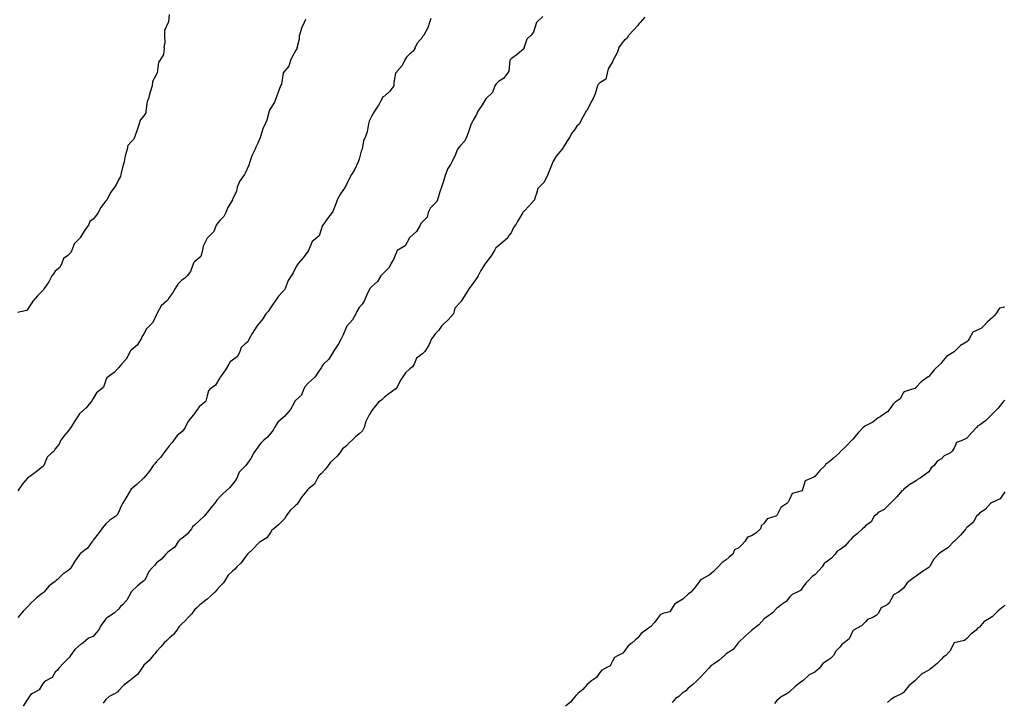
# Model space of a CAD drawing. Header units: inches. Extents: x 158323 to 160611, y 432808 to 437248.
# Tile 47 of 228: x 159046 to 159085, y 436581 to 436608. Entities that reach past the tile are written whole.
import ezdxf

# ---------------------------------------------------------------- set-up
doc = ezdxf.new("R2010")
doc.units = ezdxf.units.IN
doc.header["$MEASUREMENT"] = 0
for name, color, linetype, lineweight in [('Hoogtelijn-bestaand 10.00 M', 7, 'Continuous', 15), ('Hoogtelijn-bestaand 11.00 M', 7, 'Continuous', 15), ('Hoogtelijn-bestaand 7.00 M', 7, 'Continuous', 15), ('Hoogtelijn-bestaand 8.00 M', 7, 'Continuous', 15), ('Hoogtelijn-bestaand 9.00 M', 7, 'Continuous', 15)]:
    doc.layers.add(name, color=color, linetype=linetype, lineweight=lineweight)

msp = doc.modelspace()

# ---------------------------------------------------------------- linework, layer by layer
at = {"layer": 'Hoogtelijn-bestaand 10.00 M', "color": 252, "linetype": 'Continuous', "lineweight": 25}
for p, q in [((159065.891, 436607.109, 10), (159066.04, 436607.25, 10)), ((159065.771, 436606.75, 10), (159065.891, 436607.109, 10))]:
    msp.add_line(p, q, dxfattribs=at)
for points in [[(159066.509, 436607.991, 10), (159066.25, 436607.75, 10), (159066.136, 436607.364, 10), (159066.04, 436607.25, 10)], [(159065.771, 436606.75, 10), (159065.767, 436606.733, 10), (159065.75, 436606.715, 10), (159065.505, 436606.495, 10), (159065.25, 436606.317, 10), (159065.218, 436606.282, 10), (159065.202, 436606.25, 10), (159065.168, 436605.832, 10), (159065.109, 436605.75, 10), (159064.955, 436605.545, 10), (159064.75, 436605.418, 10), (159064.667, 436605.333, 10), (159064.612, 436605.25, 10), (159064.51, 436604.99, 10), (159064.267, 436604.75, 10), (159064.26, 436604.741, 10), (159064.25, 436604.73, 10), (159064.068, 436604.432, 10), (159063.94, 436604.25, 10), (159063.881, 436604.119, 10), (159063.75, 436603.895, 10), (159063.706, 436603.794, 10), (159063.677, 436603.75, 10), (159063.571, 436603.429, 10), (159063.506, 436603.25, 10), (159063.428, 436603.072, 10), (159063.25, 436602.894, 10), (159063.181, 436602.819, 10), (159063.135, 436602.75, 10), (159063.023, 436602.477, 10), (159062.91, 436602.25, 10), (159062.855, 436602.145, 10), (159062.75, 436601.979, 10), (159062.687, 436601.813, 10), (159062.656, 436601.75, 10), (159062.562, 436601.438, 10), (159062.505, 436601.25, 10), (159062.432, 436601.068, 10), (159062.349, 436600.75, 10), (159062.32, 436600.68, 10), (159062.25, 436600.617, 10), (159062.068, 436600.432, 10), (159061.981, 436600.25, 10), (159061.934, 436600.066, 10), (159061.75, 436599.879, 10), (159061.692, 436599.808, 10), (159061.665, 436599.75, 10), (159061.511, 436599.489, 10), (159061.25, 436599.265, 10), (159061.244, 436599.257, 10), (159061.239, 436599.25, 10), (159061.07, 436598.93, 10), (159060.755, 436598.75, 10), (159060.753, 436598.747, 10), (159060.75, 436598.744, 10), (159060.607, 436598.393, 10), (159060.513, 436598.25, 10), (159060.432, 436598.068, 10), (159060.25, 436597.895, 10), (159060.183, 436597.817, 10), (159060.11, 436597.75, 10), (159059.98, 436597.52, 10), (159059.75, 436597.327, 10), (159059.715, 436597.285, 10), (159059.677, 436597.25, 10), (159059.534, 436596.966, 10), (159059.443, 436596.75, 10), (159059.371, 436596.629, 10), (159059.25, 436596.489, 10), (159059.159, 436596.341, 10), (159059.117, 436596.25, 10), (159058.987, 436596.013, 10), (159058.761, 436595.75, 10), (159058.756, 436595.744, 10), (159058.75, 436595.731, 10), (159058.609, 436595.391, 10), (159058.533, 436595.25, 10), (159058.438, 436595.062, 10), (159058.25, 436594.779, 10), (159058.237, 436594.763, 10), (159058.232, 436594.75, 10), (159058.046, 436594.454, 10), (159057.848, 436594.25, 10), (159057.803, 436594.197, 10), (159057.75, 436594.107, 10), (159057.603, 436593.897, 10), (159057.508, 436593.75, 10), (159057.372, 436593.628, 10), (159057.25, 436593.512, 10), (159057.122, 436593.378, 10), (159057.048, 436593.25, 10), (159056.971, 436593.029, 10), (159056.75, 436592.832, 10), (159056.709, 436592.791, 10), (159056.69, 436592.75, 10), (159056.538, 436592.462, 10), (159056.349, 436592.25, 10), (159056.306, 436592.194, 10), (159056.25, 436592.149, 10), (159056.032, 436591.969, 10), (159055.911, 436591.75, 10), (159055.85, 436591.65, 10), (159055.75, 436591.523, 10), (159055.63, 436591.37, 10), (159055.488, 436591.25, 10), (159055.361, 436591.139, 10), (159055.25, 436590.977, 10), (159055.158, 436590.842, 10), (159055.088, 436590.75, 10), (159054.967, 436590.533, 10), (159054.775, 436590.25, 10), (159054.763, 436590.237, 10), (159054.75, 436590.222, 10), (159054.512, 436589.988, 10), (159054.416, 436589.75, 10), (159054.349, 436589.651, 10), (159054.25, 436589.516, 10), (159054.127, 436589.374, 10), (159053.998, 436589.25, 10), (159053.87, 436589.13, 10), (159053.75, 436589.009, 10), (159053.623, 436588.877, 10), (159053.539, 436588.75, 10), (159053.401, 436588.599, 10), (159053.25, 436588.391, 10), (159053.182, 436588.318, 10), (159053.126, 436588.25, 10), (159052.932, 436588.069, 10), (159052.75, 436587.895, 10), (159052.667, 436587.833, 10), (159052.625, 436587.75, 10), (159052.456, 436587.544, 10), (159052.25, 436587.371, 10), (159052.173, 436587.327, 10), (159052.107, 436587.25, 10), (159051.971, 436587.029, 10), (159051.75, 436586.872, 10), (159051.682, 436586.818, 10), (159051.609, 436586.75, 10), (159051.447, 436586.554, 10), (159051.25, 436586.404, 10), (159051.186, 436586.314, 10), (159051.12, 436586.25, 10), (159050.939, 436586.061, 10), (159050.795, 436585.75, 10), (159050.779, 436585.721, 10), (159050.75, 436585.691, 10), (159050.5, 436585.5, 10), (159050.25, 436585.257, 10), (159050.247, 436585.253, 10), (159050.245, 436585.25, 10), (159050.068, 436584.932, 10), (159049.907, 436584.75, 10), (159049.823, 436584.677, 10), (159049.75, 436584.575, 10), (159049.58, 436584.42, 10), (159049.311, 436584.25, 10), (159049.273, 436584.227, 10), (159049.25, 436584.2, 10), (159049.059, 436583.941, 10), (159048.962, 436583.75, 10), (159048.857, 436583.644, 10), (159048.75, 436583.504, 10), (159048.566, 436583.434, 10), (159048.353, 436583.25, 10), (159048.291, 436583.209, 10), (159048.25, 436583.185, 10), (159048.019, 436582.981, 10), (159047.852, 436582.75, 10), (159047.814, 436582.686, 10), (159047.75, 436582.611, 10), (159047.566, 436582.434, 10), (159047.389, 436582.25, 10), (159047.332, 436582.168, 10), (159047.25, 436582.095, 10), (159047.12, 436581.88, 10), (159046.876, 436581.75, 10), (159046.812, 436581.688, 10), (159046.75, 436581.615, 10), (159046.612, 436581.388, 10), (159046.353, 436581.25, 10), (159046.287, 436581.213, 10), (159046.25, 436581.156, 10), (159046.084, 436580.916, 10), (159045.974, 436580.75, 10)], [(159084.75, 436592.815, 10), (159084.708, 436592.792, 10), (159084.678, 436592.75, 10), (159084.486, 436592.514, 10), (159084.25, 436592.277, 10), (159084.234, 436592.266, 10), (159084.227, 436592.25, 10), (159083.985, 436592.015, 10), (159083.75, 436591.842, 10), (159083.68, 436591.82, 10), (159083.631, 436591.75, 10), (159083.446, 436591.554, 10), (159083.25, 436591.336, 10), (159083.197, 436591.304, 10), (159083.091, 436591.25, 10), (159082.836, 436591.164, 10), (159082.75, 436590.937, 10), (159082.677, 436590.823, 10), (159082.606, 436590.75, 10), (159082.36, 436590.64, 10), (159082.25, 436590.52, 10), (159082.082, 436590.418, 10), (159081.956, 436590.25, 10), (159081.842, 436590.158, 10), (159081.75, 436590.007, 10), (159081.609, 436589.891, 10), (159081.401, 436589.75, 10), (159081.296, 436589.704, 10), (159081.25, 436589.646, 10), (159080.999, 436589.501, 10), (159080.75, 436589.308, 10), (159080.729, 436589.271, 10), (159080.689, 436589.25, 10), (159080.486, 436589.014, 10), (159080.25, 436588.775, 10), (159080.241, 436588.759, 10), (159080.227, 436588.75, 10), (159079.98, 436588.52, 10), (159079.75, 436588.391, 10), (159079.683, 436588.318, 10), (159079.591, 436588.25, 10), (159079.467, 436588.033, 10), (159079.25, 436587.874, 10), (159079.191, 436587.809, 10), (159079.124, 436587.75, 10), (159078.938, 436587.562, 10), (159078.75, 436587.419, 10), (159078.668, 436587.333, 10), (159078.585, 436587.25, 10), (159078.438, 436587.062, 10), (159078.25, 436586.935, 10), (159078.131, 436586.869, 10), (159078.05, 436586.75, 10), (159077.909, 436586.591, 10), (159077.75, 436586.474, 10), (159077.617, 436586.383, 10), (159077.531, 436586.25, 10), (159077.399, 436586.101, 10), (159077.25, 436585.936, 10), (159077.136, 436585.864, 10), (159077.041, 436585.75, 10), (159076.891, 436585.609, 10), (159076.75, 436585.408, 10), (159076.679, 436585.321, 10), (159076.543, 436585.25, 10), (159076.349, 436585.151, 10), (159076.25, 436585.052, 10), (159076.118, 436584.883, 10), (159075.915, 436584.75, 10), (159075.824, 436584.676, 10), (159075.75, 436584.617, 10), (159075.573, 436584.427, 10), (159075.325, 436584.25, 10), (159075.28, 436584.22, 10), (159075.25, 436584.196, 10), (159075.035, 436583.965, 10), (159074.765, 436583.75, 10), (159074.759, 436583.741, 10), (159074.75, 436583.735, 10), (159074.49, 436583.51, 10), (159074.25, 436583.277, 10), (159074.232, 436583.268, 10), (159074.219, 436583.25, 10), (159074.017, 436582.983, 10), (159073.75, 436582.813, 10), (159073.715, 436582.785, 10), (159073.683, 436582.75, 10), (159073.45, 436582.55, 10), (159073.25, 436582.409, 10), (159073.152, 436582.348, 10), (159073.066, 436582.25, 10), (159072.91, 436582.09, 10), (159072.75, 436581.906, 10), (159072.672, 436581.828, 10), (159072.592, 436581.75, 10), (159072.413, 436581.587, 10), (159072.25, 436581.451, 10), (159072.147, 436581.353, 10), (159071.99, 436581.25, 10), (159071.87, 436581.13, 10), (159071.75, 436581.044, 10), (159071.615, 436580.886, 10)]]:
    msp.add_polyline3d(points, dxfattribs=at)
at = {"layer": 'Hoogtelijn-bestaand 11.00 M', "color": 252, "linetype": 'Continuous', "lineweight": 25}
for p, q in [((159069.842, 436607.158, 11), (159069.897, 436607.25, 11)), ((159069.5, 436606.75, 11), (159069.606, 436606.894, 11)), ((159069.606, 436606.894, 11), (159069.75, 436607.086, 11)), ((159069.75, 436607.086, 11), (159069.842, 436607.158, 11))]:
    msp.add_line(p, q, dxfattribs=at)
for points in [[(159070.539, 436607.961, 11), (159070.354, 436607.75, 11), (159070.299, 436607.701, 11), (159070.25, 436607.639, 11), (159070.07, 436607.43, 11), (159069.897, 436607.25, 11)], [(159069.5, 436606.75, 11), (159069.443, 436606.557, 11), (159069.275, 436606.25, 11), (159069.266, 436606.234, 11), (159069.25, 436606.2, 11), (159069.081, 436605.919, 11), (159069.047, 436605.75, 11), (159068.987, 436605.513, 11), (159068.75, 436605.367, 11), (159068.696, 436605.304, 11), (159068.663, 436605.25, 11), (159068.565, 436604.935, 11), (159068.494, 436604.75, 11), (159068.406, 436604.594, 11), (159068.25, 436604.293, 11), (159068.235, 436604.265, 11), (159068.221, 436604.25, 11), (159068.049, 436603.951, 11), (159067.957, 436603.75, 11), (159067.841, 436603.659, 11), (159067.75, 436603.508, 11), (159067.633, 436603.367, 11), (159067.581, 436603.25, 11), (159067.447, 436603.053, 11), (159067.263, 436602.75, 11), (159067.258, 436602.742, 11), (159067.25, 436602.729, 11), (159067.031, 436602.469, 11), (159066.893, 436602.25, 11), (159066.856, 436602.144, 11), (159066.75, 436601.875, 11), (159066.719, 436601.781, 11), (159066.708, 436601.75, 11), (159066.552, 436601.449, 11), (159066.355, 436601.25, 11), (159066.309, 436601.191, 11), (159066.25, 436600.995, 11), (159066.19, 436600.81, 11), (159066.17, 436600.75, 11), (159065.982, 436600.518, 11), (159065.75, 436600.286, 11), (159065.726, 436600.274, 11), (159065.717, 436600.25, 11), (159065.547, 436599.953, 11), (159065.425, 436599.75, 11), (159065.345, 436599.655, 11), (159065.25, 436599.441, 11), (159065.165, 436599.335, 11), (159065.117, 436599.25, 11), (159064.93, 436599.07, 11), (159064.75, 436598.935, 11), (159064.653, 436598.847, 11), (159064.589, 436598.75, 11), (159064.468, 436598.532, 11), (159064.25, 436598.255, 11), (159064.248, 436598.252, 11), (159064.246, 436598.25, 11), (159064.05, 436597.95, 11), (159063.951, 436597.75, 11), (159063.872, 436597.628, 11), (159063.75, 436597.45, 11), (159063.666, 436597.335, 11), (159063.596, 436597.25, 11), (159063.461, 436597.039, 11), (159063.282, 436596.75, 11), (159063.266, 436596.734, 11), (159063.25, 436596.709, 11), (159063.034, 436596.466, 11), (159062.972, 436596.25, 11), (159062.876, 436596.124, 11), (159062.75, 436595.992, 11), (159062.625, 436595.875, 11), (159062.504, 436595.75, 11), (159062.397, 436595.603, 11), (159062.25, 436595.451, 11), (159062.169, 436595.331, 11), (159062.107, 436595.25, 11), (159061.998, 436595.003, 11), (159061.841, 436594.75, 11), (159061.792, 436594.709, 11), (159061.75, 436594.658, 11), (159061.513, 436594.487, 11), (159061.417, 436594.25, 11), (159061.355, 436594.145, 11), (159061.25, 436594.068, 11), (159061.085, 436593.915, 11), (159060.977, 436593.75, 11), (159060.882, 436593.618, 11), (159060.75, 436593.348, 11), (159060.711, 436593.289, 11), (159060.661, 436593.25, 11), (159060.42, 436593.08, 11), (159060.25, 436592.956, 11), (159060.152, 436592.848, 11), (159060.008, 436592.75, 11), (159059.894, 436592.606, 11), (159059.75, 436592.427, 11), (159059.688, 436592.312, 11), (159059.651, 436592.25, 11), (159059.511, 436591.989, 11), (159059.443, 436591.75, 11), (159059.38, 436591.62, 11), (159059.25, 436591.497, 11), (159059.112, 436591.388, 11), (159058.973, 436591.25, 11), (159058.854, 436591.146, 11), (159058.75, 436591.03, 11), (159058.594, 436590.906, 11), (159058.487, 436590.75, 11), (159058.379, 436590.621, 11), (159058.25, 436590.502, 11), (159058.12, 436590.38, 11), (159058.022, 436590.25, 11), (159057.907, 436590.093, 11), (159057.75, 436589.929, 11), (159057.659, 436589.841, 11), (159057.608, 436589.75, 11), (159057.481, 436589.519, 11), (159057.25, 436589.33, 11), (159057.208, 436589.293, 11), (159057.177, 436589.25, 11), (159056.98, 436589.021, 11), (159056.811, 436588.75, 11), (159056.787, 436588.713, 11), (159056.75, 436588.688, 11), (159056.519, 436588.481, 11), (159056.356, 436588.25, 11), (159056.322, 436588.178, 11), (159056.25, 436588.092, 11), (159056.084, 436587.916, 11), (159055.88, 436587.75, 11), (159055.807, 436587.693, 11), (159055.75, 436587.603, 11), (159055.608, 436587.392, 11), (159055.373, 436587.25, 11), (159055.295, 436587.205, 11), (159055.25, 436587.161, 11), (159055.049, 436586.951, 11), (159054.845, 436586.75, 11), (159054.797, 436586.703, 11), (159054.75, 436586.636, 11), (159054.59, 436586.41, 11), (159054.423, 436586.25, 11), (159054.34, 436586.16, 11), (159054.25, 436586.08, 11), (159054.078, 436585.922, 11), (159053.973, 436585.75, 11), (159053.886, 436585.614, 11), (159053.75, 436585.474, 11), (159053.639, 436585.361, 11), (159053.548, 436585.25, 11), (159053.394, 436585.106, 11), (159053.25, 436584.979, 11), (159053.124, 436584.876, 11), (159052.956, 436584.75, 11), (159052.851, 436584.649, 11), (159052.75, 436584.551, 11), (159052.623, 436584.377, 11), (159052.497, 436584.25, 11), (159052.381, 436584.119, 11), (159052.25, 436583.997, 11), (159052.125, 436583.875, 11), (159052.044, 436583.75, 11), (159051.917, 436583.583, 11), (159051.75, 436583.427, 11), (159051.657, 436583.343, 11), (159051.548, 436583.25, 11), (159051.416, 436583.084, 11), (159051.25, 436582.905, 11), (159051.181, 436582.819, 11), (159051.115, 436582.75, 11), (159050.954, 436582.546, 11), (159050.75, 436582.367, 11), (159050.701, 436582.3, 11), (159050.664, 436582.25, 11), (159050.5, 436582, 11), (159050.25, 436581.797, 11), (159050.225, 436581.775, 11), (159050.183, 436581.75, 11), (159049.938, 436581.562, 11), (159049.75, 436581.354, 11), (159049.704, 436581.296, 11), (159049.612, 436581.25, 11), (159049.374, 436581.126, 11), (159049.25, 436581.012, 11), (159049.139, 436580.861, 11)], [(159084.75, 436596.51, 11), (159084.534, 436596.467, 11), (159084.397, 436596.25, 11), (159084.331, 436596.169, 11), (159084.25, 436596.081, 11), (159084.067, 436595.933, 11), (159083.905, 436595.75, 11), (159083.824, 436595.676, 11), (159083.75, 436595.632, 11), (159083.486, 436595.514, 11), (159083.346, 436595.25, 11), (159083.308, 436595.192, 11), (159083.25, 436595.144, 11), (159083.006, 436594.994, 11), (159082.758, 436594.75, 11), (159082.754, 436594.746, 11), (159082.75, 436594.743, 11), (159082.443, 436594.557, 11), (159082.25, 436594.317, 11), (159082.226, 436594.274, 11), (159082.194, 436594.25, 11), (159081.965, 436594.036, 11), (159081.75, 436593.773, 11), (159081.74, 436593.76, 11), (159081.724, 436593.75, 11), (159081.448, 436593.552, 11), (159081.25, 436593.341, 11), (159081.209, 436593.291, 11), (159081.046, 436593.25, 11), (159080.818, 436593.182, 11), (159080.75, 436593.131, 11), (159080.611, 436592.889, 11), (159080.42, 436592.75, 11), (159080.334, 436592.667, 11), (159080.25, 436592.547, 11), (159080.123, 436592.377, 11), (159079.929, 436592.25, 11), (159079.828, 436592.172, 11), (159079.75, 436592.13, 11), (159079.535, 436591.965, 11), (159079.25, 436591.823, 11), (159079.205, 436591.795, 11), (159079.151, 436591.75, 11), (159078.952, 436591.548, 11), (159078.75, 436591.29, 11), (159078.732, 436591.268, 11), (159078.713, 436591.25, 11), (159078.487, 436591.013, 11), (159078.25, 436590.787, 11), (159078.23, 436590.77, 11), (159078.215, 436590.75, 11), (159077.975, 436590.525, 11), (159077.75, 436590.347, 11), (159077.686, 436590.314, 11), (159077.649, 436590.25, 11), (159077.448, 436590.052, 11), (159077.25, 436589.818, 11), (159077.204, 436589.796, 11), (159077.115, 436589.75, 11), (159076.859, 436589.641, 11), (159076.753, 436589.25, 11), (159076.752, 436589.248, 11), (159076.75, 436589.248, 11), (159076.355, 436589.145, 11), (159076.25, 436588.904, 11), (159076.194, 436588.806, 11), (159076.146, 436588.75, 11), (159075.909, 436588.591, 11), (159075.75, 436588.281, 11), (159075.735, 436588.265, 11), (159075.705, 436588.25, 11), (159075.359, 436588.141, 11), (159075.25, 436587.972, 11), (159075.132, 436587.868, 11), (159075.098, 436587.75, 11), (159074.915, 436587.585, 11), (159074.75, 436587.475, 11), (159074.581, 436587.419, 11), (159074.481, 436587.25, 11), (159074.373, 436587.127, 11), (159074.25, 436586.998, 11), (159074.076, 436586.924, 11), (159074.002, 436586.75, 11), (159073.864, 436586.636, 11), (159073.75, 436586.526, 11), (159073.581, 436586.42, 11), (159073.425, 436586.25, 11), (159073.339, 436586.161, 11), (159073.25, 436586.069, 11), (159073.078, 436585.922, 11), (159072.755, 436585.75, 11), (159072.752, 436585.748, 11), (159072.75, 436585.746, 11), (159072.536, 436585.464, 11), (159072.343, 436585.25, 11), (159072.295, 436585.205, 11), (159072.25, 436585.165, 11), (159072.029, 436584.971, 11), (159071.75, 436584.808, 11), (159071.718, 436584.782, 11), (159071.69, 436584.75, 11), (159071.526, 436584.474, 11), (159071.25, 436584.401, 11), (159071.142, 436584.358, 11), (159071.062, 436584.25, 11), (159070.933, 436584.067, 11), (159070.75, 436583.885, 11), (159070.673, 436583.827, 11), (159070.566, 436583.75, 11), (159070.383, 436583.617, 11), (159070.25, 436583.452, 11), (159070.148, 436583.352, 11), (159070.033, 436583.25, 11), (159069.868, 436583.132, 11), (159069.75, 436582.963, 11), (159069.66, 436582.84, 11), (159069.474, 436582.75, 11), (159069.333, 436582.667, 11), (159069.25, 436582.523, 11), (159069.163, 436582.337, 11), (159068.974, 436582.25, 11), (159068.838, 436582.162, 11), (159068.75, 436582.074, 11), (159068.625, 436581.875, 11), (159068.42, 436581.75, 11), (159068.334, 436581.666, 11), (159068.25, 436581.604, 11), (159068.09, 436581.41, 11), (159067.888, 436581.25, 11), (159067.821, 436581.179, 11), (159067.75, 436581.1, 11), (159067.599, 436580.901, 11), (159067.406, 436580.75, 11)]]:
    msp.add_polyline3d(points, dxfattribs=at)
at = {"layer": 'Hoogtelijn-bestaand 7.00 M', "color": 252, "linetype": 'Continuous', "lineweight": 25}
for p in [(159051.564, 436607.25, 7), (159051.551, 436606.75, 7)]:
    msp.add_line(p, (159051.578, 436606.922, 7), dxfattribs=at)
for points in [[(159051.75, 436608.062, 7), (159051.724, 436607.776, 7), (159051.711, 436607.75, 7), (159051.564, 436607.436, 7), (159051.564, 436607.25, 7)], [(159051.551, 436606.75, 7), (159051.517, 436606.483, 7), (159051.384, 436606.25, 7), (159051.32, 436606.18, 7), (159051.266, 436605.75, 7), (159051.261, 436605.739, 7), (159051.25, 436605.711, 7), (159051.082, 436605.418, 7), (159051.078, 436605.25, 7), (159050.995, 436605.005, 7), (159050.929, 436604.75, 7), (159050.873, 436604.628, 7), (159050.825, 436604.25, 7), (159050.822, 436604.178, 7), (159050.75, 436604.066, 7), (159050.602, 436603.898, 7), (159050.565, 436603.75, 7), (159050.487, 436603.513, 7), (159050.392, 436603.25, 7), (159050.351, 436603.149, 7), (159050.25, 436603.039, 7), (159050.108, 436602.892, 7), (159050.088, 436602.75, 7), (159050.01, 436602.49, 7), (159049.966, 436602.25, 7), (159049.923, 436602.077, 7), (159049.832, 436601.75, 7), (159049.827, 436601.673, 7), (159049.75, 436601.537, 7), (159049.659, 436601.341, 7), (159049.593, 436601.25, 7), (159049.447, 436601.053, 7), (159049.286, 436600.75, 7), (159049.273, 436600.727, 7), (159049.25, 436600.705, 7), (159049.053, 436600.447, 7), (159048.941, 436600.25, 7), (159048.867, 436600.134, 7), (159048.75, 436599.988, 7), (159048.612, 436599.888, 7), (159048.556, 436599.75, 7), (159048.427, 436599.573, 7), (159048.25, 436599.266, 7), (159048.241, 436599.259, 7), (159048.236, 436599.25, 7), (159047.99, 436599.011, 7), (159047.901, 436598.75, 7), (159047.851, 436598.649, 7), (159047.75, 436598.542, 7), (159047.574, 436598.426, 7), (159047.505, 436598.25, 7), (159047.427, 436598.073, 7), (159047.25, 436597.924, 7), (159047.174, 436597.826, 7), (159047.106, 436597.75, 7), (159046.992, 436597.508, 7), (159046.816, 436597.25, 7), (159046.802, 436597.198, 7), (159046.75, 436597.156, 7), (159046.547, 436596.953, 7), (159046.366, 436596.75, 7), (159046.324, 436596.676, 7), (159046.25, 436596.553, 7), (159046.12, 436596.38, 7), (159045.75, 436596.298, 7)]]:
    msp.add_polyline3d(points, dxfattribs=at)
at = {"layer": 'Hoogtelijn-bestaand 8.00 M', "color": 252, "linetype": 'Continuous', "lineweight": 25}
for p, q in [((159056.888, 436607.112, 8), (159056.898, 436607.25, 8)), ((159056.805, 436606.75, 8), (159056.888, 436607.112, 8))]:
    msp.add_line(p, q, dxfattribs=at)
for points in [[(159057.13, 436607.87, 8), (159057.083, 436607.75, 8), (159056.968, 436607.532, 8), (159056.898, 436607.25, 8)], [(159056.805, 436606.75, 8), (159056.785, 436606.715, 8), (159056.75, 436606.653, 8), (159056.61, 436606.391, 8), (159056.538, 436606.25, 8), (159056.472, 436606.028, 8), (159056.25, 436605.764, 8), (159056.245, 436605.755, 8), (159056.243, 436605.75, 8), (159056.179, 436605.321, 8), (159056.149, 436605.25, 8), (159056.036, 436604.964, 8), (159055.959, 436604.75, 8), (159055.902, 436604.598, 8), (159055.75, 436604.355, 8), (159055.709, 436604.291, 8), (159055.699, 436604.25, 8), (159055.607, 436603.893, 8), (159055.539, 436603.75, 8), (159055.448, 436603.552, 8), (159055.36, 436603.25, 8), (159055.332, 436603.168, 8), (159055.25, 436602.985, 8), (159055.172, 436602.828, 8), (159055.139, 436602.75, 8), (159055.013, 436602.487, 8), (159054.936, 436602.25, 8), (159054.888, 436602.112, 8), (159054.75, 436601.8, 8), (159054.732, 436601.768, 8), (159054.724, 436601.75, 8), (159054.529, 436601.471, 8), (159054.432, 436601.25, 8), (159054.411, 436601.089, 8), (159054.25, 436600.762, 8), (159054.247, 436600.753, 8), (159054.246, 436600.75, 8), (159054.059, 436600.442, 8), (159053.983, 436600.25, 8), (159053.91, 436600.09, 8), (159053.75, 436599.926, 8), (159053.667, 436599.833, 8), (159053.606, 436599.75, 8), (159053.507, 436599.493, 8), (159053.266, 436599.25, 8), (159053.258, 436599.242, 8), (159053.25, 436599.228, 8), (159053.083, 436598.917, 8), (159053.067, 436598.75, 8), (159052.994, 436598.507, 8), (159052.75, 436598.299, 8), (159052.724, 436598.276, 8), (159052.706, 436598.25, 8), (159052.59, 436597.91, 8), (159052.451, 436597.75, 8), (159052.358, 436597.642, 8), (159052.25, 436597.571, 8), (159052.085, 436597.415, 8), (159051.979, 436597.25, 8), (159051.903, 436597.097, 8), (159051.75, 436596.886, 8), (159051.7, 436596.8, 8), (159051.64, 436596.75, 8), (159051.436, 436596.564, 8), (159051.265, 436596.25, 8), (159051.259, 436596.241, 8), (159051.25, 436596.212, 8), (159051.105, 436595.895, 8), (159050.962, 436595.75, 8), (159050.852, 436595.648, 8), (159050.75, 436595.46, 8), (159050.67, 436595.33, 8), (159050.641, 436595.25, 8), (159050.489, 436595.011, 8), (159050.25, 436594.803, 8), (159050.224, 436594.776, 8), (159050.206, 436594.75, 8), (159050.052, 436594.448, 8), (159049.867, 436594.25, 8), (159049.809, 436594.191, 8), (159049.75, 436594.106, 8), (159049.571, 436593.929, 8), (159049.331, 436593.75, 8), (159049.288, 436593.712, 8), (159049.25, 436593.625, 8), (159049.152, 436593.348, 8), (159049.046, 436593.25, 8), (159048.874, 436593.126, 8), (159048.75, 436592.902, 8), (159048.691, 436592.809, 8), (159048.649, 436592.75, 8), (159048.465, 436592.535, 8), (159048.25, 436592.331, 8), (159048.21, 436592.29, 8), (159048.182, 436592.25, 8), (159048.008, 436591.992, 8), (159047.857, 436591.75, 8), (159047.81, 436591.691, 8), (159047.75, 436591.595, 8), (159047.591, 436591.409, 8), (159047.474, 436591.25, 8), (159047.402, 436591.099, 8), (159047.25, 436590.914, 8), (159047.19, 436590.81, 8), (159047.115, 436590.75, 8), (159046.922, 436590.578, 8), (159046.793, 436590.25, 8), (159046.778, 436590.222, 8), (159046.75, 436590.198, 8), (159046.496, 436590.004, 8), (159046.25, 436589.82, 8), (159046.208, 436589.792, 8), (159046.156, 436589.75, 8), (159045.961, 436589.539, 8), (159045.771, 436589.25, 8)], [(159084.75, 436584.726, 8), (159084.489, 436584.511, 8), (159084.25, 436584.279, 8), (159084.228, 436584.272, 8), (159084.206, 436584.25, 8), (159083.927, 436584.073, 8), (159083.75, 436583.862, 8), (159083.677, 436583.823, 8), (159083.614, 436583.75, 8), (159083.414, 436583.586, 8), (159083.25, 436583.417, 8), (159083.154, 436583.346, 8), (159082.75, 436583.25, 8), (159082.582, 436582.918, 8), (159082.417, 436582.75, 8), (159082.321, 436582.679, 8), (159082.25, 436582.599, 8), (159082.073, 436582.427, 8), (159081.853, 436582.25, 8), (159081.79, 436582.21, 8), (159081.75, 436582.17, 8), (159081.478, 436582.022, 8), (159081.25, 436581.803, 8), (159081.223, 436581.777, 8), (159081.19, 436581.75, 8), (159080.956, 436581.544, 8), (159080.75, 436581.29, 8), (159080.731, 436581.269, 8), (159080.701, 436581.25, 8), (159080.394, 436581.106, 8), (159080.25, 436581.004, 8), (159080.113, 436580.887, 8)]]:
    msp.add_polyline3d(points, dxfattribs=at)
at = {"layer": 'Hoogtelijn-bestaand 9.00 M', "color": 252, "linetype": 'Continuous', "lineweight": 25}
for p, q in [((159061.75, 436607.169, 9), (159061.783, 436607.218, 9)), ((159061.783, 436607.218, 9), (159061.81, 436607.25, 9)), ((159061.466, 436606.75, 9), (159061.549, 436606.951, 9)), ((159061.549, 436606.951, 9), (159061.75, 436607.169, 9))]:
    msp.add_line(p, q, dxfattribs=at)
for points in [[(159062.087, 436607.914, 9), (159062.029, 436607.75, 9), (159061.957, 436607.543, 9), (159061.81, 436607.25, 9)], [(159061.466, 436606.75, 9), (159061.383, 436606.617, 9), (159061.25, 436606.513, 9), (159061.116, 436606.384, 9), (159061.044, 436606.25, 9), (159060.953, 436606.047, 9), (159060.75, 436605.83, 9), (159060.719, 436605.781, 9), (159060.689, 436605.75, 9), (159060.623, 436605.377, 9), (159060.618, 436605.25, 9), (159060.461, 436605.039, 9), (159060.25, 436604.841, 9), (159060.189, 436604.811, 9), (159060.161, 436604.75, 9), (159060.016, 436604.484, 9), (159059.857, 436604.25, 9), (159059.811, 436604.189, 9), (159059.75, 436604.062, 9), (159059.648, 436603.852, 9), (159059.619, 436603.75, 9), (159059.572, 436603.428, 9), (159059.502, 436603.25, 9), (159059.425, 436603.075, 9), (159059.372, 436602.75, 9), (159059.336, 436602.664, 9), (159059.25, 436602.359, 9), (159059.222, 436602.278, 9), (159059.216, 436602.25, 9), (159059.068, 436601.932, 9), (159058.951, 436601.75, 9), (159058.876, 436601.625, 9), (159058.75, 436601.356, 9), (159058.713, 436601.287, 9), (159058.699, 436601.25, 9), (159058.512, 436600.989, 9), (159058.378, 436600.75, 9), (159058.352, 436600.648, 9), (159058.25, 436600.396, 9), (159058.216, 436600.285, 9), (159058.188, 436600.25, 9), (159057.995, 436600.005, 9), (159057.81, 436599.75, 9), (159057.795, 436599.705, 9), (159057.75, 436599.568, 9), (159057.674, 436599.326, 9), (159057.573, 436599.25, 9), (159057.395, 436599.105, 9), (159057.254, 436598.75, 9), (159057.252, 436598.748, 9), (159057.25, 436598.745, 9), (159057.039, 436598.461, 9), (159056.854, 436598.25, 9), (159056.811, 436598.189, 9), (159056.75, 436598.09, 9), (159056.643, 436597.857, 9), (159056.568, 436597.75, 9), (159056.446, 436597.554, 9), (159056.324, 436597.25, 9), (159056.304, 436597.197, 9), (159056.25, 436597.134, 9), (159056.063, 436596.937, 9), (159055.933, 436596.75, 9), (159055.856, 436596.644, 9), (159055.75, 436596.474, 9), (159055.663, 436596.337, 9), (159055.568, 436596.25, 9), (159055.449, 436596.051, 9), (159055.25, 436595.808, 9), (159055.227, 436595.773, 9), (159055.21, 436595.75, 9), (159055.029, 436595.471, 9), (159054.911, 436595.25, 9), (159054.858, 436595.142, 9), (159054.75, 436595.057, 9), (159054.591, 436594.909, 9), (159054.538, 436594.75, 9), (159054.446, 436594.554, 9), (159054.25, 436594.419, 9), (159054.159, 436594.341, 9), (159054.1, 436594.25, 9), (159053.975, 436594.025, 9), (159053.77, 436593.75, 9), (159053.763, 436593.737, 9), (159053.75, 436593.718, 9), (159053.573, 436593.427, 9), (159053.341, 436593.25, 9), (159053.295, 436593.205, 9), (159053.25, 436593.008, 9), (159053.201, 436592.799, 9), (159053.158, 436592.75, 9), (159052.93, 436592.571, 9), (159052.75, 436592.309, 9), (159052.728, 436592.272, 9), (159052.714, 436592.25, 9), (159052.5, 436592, 9), (159052.379, 436591.75, 9), (159052.33, 436591.67, 9), (159052.25, 436591.587, 9), (159052.068, 436591.432, 9), (159051.925, 436591.25, 9), (159051.856, 436591.144, 9), (159051.75, 436591.033, 9), (159051.631, 436590.869, 9), (159051.535, 436590.75, 9), (159051.416, 436590.585, 9), (159051.25, 436590.411, 9), (159051.179, 436590.321, 9), (159051.118, 436590.25, 9), (159050.976, 436590.024, 9), (159050.75, 436589.763, 9), (159050.744, 436589.756, 9), (159050.737, 436589.75, 9), (159050.484, 436589.516, 9), (159050.25, 436589.318, 9), (159050.22, 436589.28, 9), (159050.201, 436589.25, 9), (159050.036, 436588.964, 9), (159049.909, 436588.75, 9), (159049.856, 436588.644, 9), (159049.75, 436588.395, 9), (159049.698, 436588.303, 9), (159049.637, 436588.25, 9), (159049.404, 436588.096, 9), (159049.25, 436587.948, 9), (159049.151, 436587.849, 9), (159049.09, 436587.75, 9), (159048.945, 436587.555, 9), (159048.75, 436587.302, 9), (159048.727, 436587.273, 9), (159048.706, 436587.25, 9), (159048.519, 436586.981, 9), (159048.25, 436586.783, 9), (159048.234, 436586.766, 9), (159048.221, 436586.75, 9), (159048.023, 436586.477, 9), (159047.888, 436586.25, 9), (159047.831, 436586.169, 9), (159047.75, 436586.088, 9), (159047.542, 436585.958, 9), (159047.338, 436585.75, 9), (159047.287, 436585.713, 9), (159047.25, 436585.676, 9), (159047.002, 436585.498, 9), (159046.795, 436585.25, 9), (159046.774, 436585.226, 9), (159046.75, 436585.206, 9), (159046.493, 436585.007, 9), (159046.25, 436584.77, 9), (159046.241, 436584.759, 9), (159046.231, 436584.75, 9), (159045.989, 436584.511, 9), (159045.767, 436584.25, 9)], [(159084.75, 436589.215, 9), (159084.56, 436588.94, 9), (159084.25, 436588.79, 9), (159084.222, 436588.778, 9), (159084.182, 436588.75, 9), (159083.979, 436588.521, 9), (159083.75, 436588.372, 9), (159083.693, 436588.307, 9), (159083.634, 436588.25, 9), (159083.495, 436588.005, 9), (159083.25, 436587.81, 9), (159083.222, 436587.778, 9), (159083.209, 436587.75, 9), (159083.004, 436587.496, 9), (159082.75, 436587.256, 9), (159082.746, 436587.254, 9), (159082.743, 436587.25, 9), (159082.5, 436587, 9), (159082.25, 436586.836, 9), (159082.191, 436586.809, 9), (159082.133, 436586.75, 9), (159081.948, 436586.552, 9), (159081.775, 436586.25, 9), (159081.768, 436586.232, 9), (159081.75, 436586.222, 9), (159081.456, 436586.044, 9), (159081.25, 436585.885, 9), (159081.17, 436585.83, 9), (159081.071, 436585.75, 9), (159080.888, 436585.612, 9), (159080.75, 436585.408, 9), (159080.665, 436585.335, 9), (159080.554, 436585.25, 9), (159080.356, 436585.144, 9), (159080.25, 436584.942, 9), (159080.183, 436584.817, 9), (159080.109, 436584.75, 9), (159079.87, 436584.63, 9), (159079.75, 436584.409, 9), (159079.673, 436584.327, 9), (159079.533, 436584.25, 9), (159079.331, 436584.169, 9), (159079.25, 436584.083, 9), (159079.086, 436583.914, 9), (159078.778, 436583.75, 9), (159078.762, 436583.738, 9), (159078.75, 436583.722, 9), (159078.597, 436583.403, 9), (159078.4, 436583.25, 9), (159078.318, 436583.182, 9), (159078.25, 436583.089, 9), (159078.075, 436582.925, 9), (159077.982, 436582.75, 9), (159077.866, 436582.634, 9), (159077.75, 436582.546, 9), (159077.564, 436582.436, 9), (159077.428, 436582.25, 9), (159077.334, 436582.166, 9), (159077.25, 436582.09, 9), (159077.018, 436581.982, 9), (159076.775, 436581.75, 9), (159076.758, 436581.742, 9), (159076.75, 436581.731, 9), (159076.473, 436581.527, 9), (159076.25, 436581.308, 9), (159076.22, 436581.28, 9), (159076.16, 436581.25, 9), (159075.904, 436581.097, 9), (159075.75, 436580.971, 9), (159075.651, 436580.849, 9)]]:
    msp.add_polyline3d(points, dxfattribs=at)

doc.saveas('drawing.dxf')
